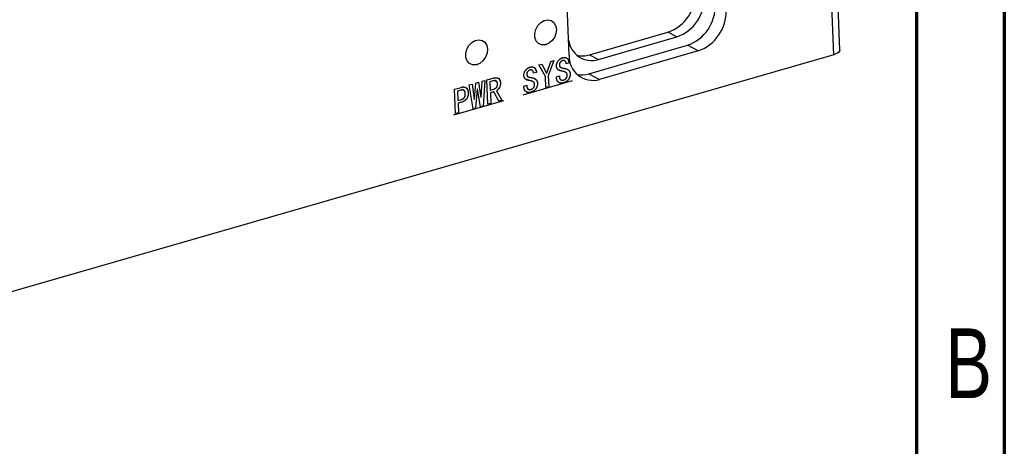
# Model space of a CAD drawing. Header units: millimetres. Extents: x 1635 to 1825, y 2196 to 2483.
# Tile 7 of 14: x 1769 to 1825, y 2260 to 2284. Entities that reach past the tile are written whole.
import ezdxf

# ---------------------------------------------------------------- set-up
doc = ezdxf.new("R2010")
doc.units = ezdxf.units.MM
doc.linetypes.add('CENTERX2', pattern=[20.32, 12.7, -2.54, 2.54, -2.54])
doc.styles.add('SLDTEXTSTYLE1', font='TXT', dxfattribs={"width": 0.75})

msp = doc.modelspace()

# ---------------------------------------------------------------- linework, layer by layer
at = {"color": 7, "linetype": 'Continuous', "lineweight": 70}
for p, q in [((1824.978, 2482.802), (1824.978, 2195.802)), ((1819.978, 2477.802), (1819.978, 2200.802))]:
    msp.add_line(p, q, dxfattribs=at)
at = {"color": 7, "linetype": 'Continuous', "lineweight": 25}
for p, q in [((1815.266, 2281.848), (1814.353, 2304.738)), ((1815.617, 2282.112), (1814.704, 2305.002)), ((1800.209, 2281.817), (1799.987, 2287.377)), ((1801.367, 2281.837), (1805.832, 2283.125)), ((1801.872, 2281.576), (1806.337, 2282.863)), ((1806.337, 2282.863), (1805.832, 2283.125)), ((1801.319, 2280.76), (1806.942, 2282.382)), ((1807.559, 2282.062), (1806.942, 2282.382)), ((1815.266, 2281.848), (1742.833, 2260.957)), ((1801.367, 2281.837), (1801.872, 2281.576)), ((1807.559, 2282.062), (1801.937, 2280.44)), ((1798.481, 2281.266), (1798.648, 2281.314)), ((1798.853, 2280.6), (1798.481, 2281.266)), ((1798.648, 2281.314), (1798.926, 2280.794)), ((1798.648, 2281.314), (1798.925, 2280.794)), ((1798.933, 2280.796), (1799.163, 2281.463)), ((1799.329, 2281.511), (1799.019, 2280.649)), ((1799.33, 2281.511), (1799.02, 2280.648)), ((1799.163, 2281.463), (1799.33, 2281.511)), ((1799.655, 2281.26), (1799.655, 2281.259)), ((1799.836, 2281.509), (1799.836, 2281.509)), ((1800.201, 2281.376), (1800.034, 2281.327)), ((1800.201, 2281.376), (1800.034, 2281.328)), ((1800.201, 2281.376), (1800.201, 2281.376)), ((1797.798, 2280.724), (1797.799, 2280.724)), ((1797.979, 2280.974), (1797.979, 2280.973)), ((1798.344, 2280.84), (1798.177, 2280.792)), ((1798.344, 2280.84), (1798.177, 2280.792)), ((1798.344, 2280.84), (1798.344, 2280.84)), ((1798.878, 2279.974), (1798.853, 2280.6)), ((1798.925, 2280.794), (1798.926, 2280.794)), ((1798.926, 2280.794), (1798.933, 2280.796)), ((1799.019, 2280.649), (1799.044, 2280.023)), ((1799.019, 2280.649), (1799.02, 2280.648)), ((1799.02, 2280.648), (1799.044, 2280.022)), ((1799.484, 2280.593), (1799.651, 2280.641)), ((1799.83, 2280.907), (1799.603, 2280.984)), ((1799.65, 2280.641), (1799.652, 2280.593)), ((1799.651, 2280.641), (1799.653, 2280.592)), ((1799.83, 2280.907), (1799.831, 2280.907)), ((1800.261, 2280.768), (1800.262, 2280.768)), ((1801.319, 2280.76), (1801.937, 2280.44)), ((1794.523, 2280.124), (1794.682, 2280.17)), ((1794.739, 2278.764), (1794.523, 2280.124)), ((1794.682, 2280.17), (1794.798, 2279.307)), ((1794.682, 2280.17), (1794.797, 2279.308)), ((1794.812, 2279.311), (1794.886, 2280.229)), ((1794.886, 2280.229), (1795.045, 2280.275)), ((1795.045, 2280.275), (1795.189, 2279.42)), ((1795.045, 2280.275), (1795.189, 2279.42)), ((1795.204, 2279.424), (1795.248, 2280.333)), ((1795.248, 2280.333), (1795.408, 2280.379)), ((1795.408, 2280.379), (1795.304, 2278.927)), ((1795.407, 2280.379), (1795.304, 2278.927)), ((1795.524, 2280.413), (1795.886, 2280.518)), ((1795.579, 2279.023), (1795.524, 2280.413)), ((1795.856, 2280.353), (1795.696, 2280.307)), ((1795.696, 2280.307), (1795.715, 2279.827)), ((1795.696, 2280.307), (1795.697, 2280.307)), ((1795.856, 2280.353), (1795.697, 2280.307)), ((1795.697, 2280.307), (1795.716, 2279.827)), ((1795.856, 2280.353), (1795.856, 2280.353)), ((1796.293, 2280.232), (1796.294, 2280.232)), ((1797.627, 2280.058), (1797.794, 2280.106)), ((1797.629, 2280.001), (1797.627, 2280.058)), ((1797.974, 2280.372), (1797.746, 2280.448)), ((1797.793, 2280.106), (1797.795, 2280.057)), ((1797.794, 2280.106), (1797.796, 2280.057)), ((1797.795, 2280.057), (1797.796, 2280.057)), ((1797.974, 2280.372), (1797.974, 2280.371)), ((1798.405, 2280.233), (1798.405, 2280.233)), ((1799.486, 2280.536), (1799.484, 2280.593)), ((1799.652, 2280.593), (1799.653, 2280.592)), ((1799.886, 2280.249), (1799.887, 2280.249)), ((1793.681, 2279.882), (1794.059, 2279.99)), ((1793.737, 2278.492), (1793.681, 2279.882)), ((1794.021, 2279.824), (1793.854, 2279.776)), ((1794.021, 2279.823), (1793.854, 2279.775)), ((1793.854, 2279.776), (1793.875, 2279.239)), ((1793.854, 2279.776), (1793.854, 2279.775)), ((1793.854, 2279.775), (1793.876, 2279.239)), ((1794.021, 2279.824), (1794.021, 2279.823)), ((1794.459, 2279.679), (1794.46, 2279.679)), ((1794.972, 2279.884), (1794.883, 2278.806)), ((1794.973, 2279.884), (1794.884, 2278.806)), ((1794.987, 2279.888), (1794.972, 2279.884)), ((1794.972, 2279.884), (1794.973, 2279.884)), ((1794.987, 2279.888), (1794.973, 2279.884)), ((1795.159, 2278.885), (1794.987, 2279.888)), ((1794.987, 2279.888), (1794.987, 2279.888)), ((1795.715, 2279.827), (1795.716, 2279.827)), ((1795.716, 2279.827), (1795.919, 2279.886)), ((1795.911, 2279.727), (1795.722, 2279.673)), ((1795.91, 2279.727), (1795.722, 2279.673)), ((1795.722, 2279.673), (1795.746, 2279.071)), ((1795.722, 2279.673), (1795.746, 2279.071)), ((1795.722, 2279.673), (1795.722, 2279.673)), ((1795.91, 2279.727), (1795.911, 2279.727)), ((1796.196, 2279.201), (1795.911, 2279.727)), ((1796.069, 2279.798), (1796.369, 2279.251)), ((1796.069, 2279.798), (1796.069, 2279.797)), ((1796.069, 2279.797), (1796.37, 2279.251)), ((1798.029, 2279.713), (1798.03, 2279.713)), ((1799.044, 2280.023), (1798.878, 2279.975)), ((1799.044, 2280.022), (1798.878, 2279.974)), ((1799.044, 2280.023), (1799.044, 2280.022)), ((1793.875, 2279.239), (1793.876, 2279.239)), ((1793.876, 2279.239), (1794.043, 2279.287)), ((1794.092, 2279.145), (1793.881, 2279.085)), ((1793.881, 2279.085), (1793.903, 2278.54)), ((1793.881, 2279.085), (1793.882, 2279.084)), ((1794.092, 2279.145), (1793.882, 2279.084)), ((1793.882, 2279.084), (1793.904, 2278.54)), ((1794.092, 2279.145), (1794.092, 2279.145)), ((1794.797, 2279.308), (1794.798, 2279.307)), ((1794.798, 2279.307), (1794.812, 2279.311)), ((1795.304, 2278.927), (1795.159, 2278.885)), ((1795.304, 2278.927), (1795.159, 2278.886)), ((1795.189, 2279.42), (1795.204, 2279.424)), ((1795.189, 2279.42), (1795.189, 2279.42)), ((1795.304, 2278.927), (1795.304, 2278.927)), ((1795.746, 2279.071), (1795.579, 2279.023)), ((1795.746, 2279.071), (1795.579, 2279.023)), ((1795.746, 2279.071), (1795.746, 2279.071)), ((1796.37, 2279.251), (1796.196, 2279.201)), ((1796.369, 2279.251), (1796.196, 2279.201)), ((1796.369, 2279.251), (1796.37, 2279.251)), ((1793.904, 2278.54), (1793.737, 2278.492)), ((1793.903, 2278.54), (1793.737, 2278.492)), ((1793.903, 2278.54), (1793.904, 2278.54)), ((1794.883, 2278.806), (1794.738, 2278.764)), ((1794.884, 2278.806), (1794.739, 2278.764)), ((1794.883, 2278.806), (1794.884, 2278.806))]:
    msp.add_line(p, q, dxfattribs=at)
at = {"color": 7, "linetype": 'CENTERX2'}
for p, q in [((1797.581, 2279.559), (1800.392, 2280.37)), ((1793.644, 2278.424), (1796.48, 2279.242))]:
    msp.add_line(p, q, dxfattribs=at)
at = {"color": 7, "linetype": 'Continuous', "lineweight": 25, "flags": 128}
for points in [[(1799.481, 2283.294), (1799.457, 2283.059), (1799.367, 2282.83), (1799.223, 2282.631), (1799.04, 2282.486), (1798.837, 2282.408), (1798.637, 2282.407), (1798.461, 2282.483), (1798.329, 2282.627), (1798.254, 2282.825), (1798.245, 2283.053), (1798.302, 2283.289), (1798.421, 2283.506), (1798.586, 2283.68), (1798.782, 2283.793), (1798.986, 2283.833), (1799.177, 2283.795), (1799.333, 2283.683), (1799.439, 2283.51), (1799.481, 2283.294)], [(1795.557, 2282.162), (1795.532, 2281.927), (1795.443, 2281.698), (1795.299, 2281.5), (1795.116, 2281.354), (1794.913, 2281.276), (1794.713, 2281.275), (1794.537, 2281.351), (1794.404, 2281.495), (1794.33, 2281.693), (1794.32, 2281.922), (1794.378, 2282.157), (1794.496, 2282.374), (1794.662, 2282.548), (1794.858, 2282.661), (1795.062, 2282.701), (1795.253, 2282.663), (1795.409, 2282.552), (1795.514, 2282.378), (1795.557, 2282.162)], [(1815.617, 2282.112), (1815.617, 2282.11), (1815.602, 2282.051), (1815.558, 2281.993), (1815.485, 2281.938), (1815.387, 2281.889), (1815.266, 2281.848)]]:
    msp.add_lwpolyline(points, dxfattribs=at)
at = {"color": 7, "linetype": 'Continuous', "flags": 128}
for points in [[(1799.33, 2281.511), (1799.02, 2280.648), (1799.02, 2280.648), (1799.044, 2280.022), (1799.044, 2280.022), (1798.878, 2279.974), (1798.878, 2279.974), (1798.853, 2280.6), (1798.853, 2280.6), (1798.481, 2281.266), (1798.481, 2281.266), (1798.648, 2281.314), (1798.648, 2281.314), (1798.926, 2280.794), (1798.926, 2280.794), (1798.933, 2280.796), (1798.933, 2280.796), (1799.163, 2281.463), (1799.163, 2281.463), (1799.33, 2281.511)], [(1800.262, 2280.768), (1800.262, 2280.722), (1800.259, 2280.678), (1800.252, 2280.634), (1800.242, 2280.593), (1800.229, 2280.553), (1800.212, 2280.514), (1800.192, 2280.477), (1800.169, 2280.441), (1800.142, 2280.407), (1800.113, 2280.377), (1800.082, 2280.348), (1800.048, 2280.323), (1800.011, 2280.3), (1799.972, 2280.28), (1799.93, 2280.263), (1799.887, 2280.249), (1799.887, 2280.249), (1799.842, 2280.238), (1799.801, 2280.231), (1799.761, 2280.229), (1799.724, 2280.231), (1799.689, 2280.237), (1799.657, 2280.247), (1799.627, 2280.262), (1799.599, 2280.281), (1799.574, 2280.303), (1799.552, 2280.329), (1799.534, 2280.356), (1799.518, 2280.387), (1799.505, 2280.42), (1799.496, 2280.456), (1799.489, 2280.495), (1799.486, 2280.536), (1799.486, 2280.536), (1799.484, 2280.593), (1799.484, 2280.593), (1799.651, 2280.641), (1799.651, 2280.641), (1799.653, 2280.592), (1799.653, 2280.592), (1799.655, 2280.563), (1799.659, 2280.536), (1799.665, 2280.512), (1799.673, 2280.489), (1799.683, 2280.47), (1799.696, 2280.452), (1799.709, 2280.437), (1799.725, 2280.424), (1799.761, 2280.406), (1799.798, 2280.396), (1799.838, 2280.395), (1799.88, 2280.403), (1799.88, 2280.403), (1799.908, 2280.412), (1799.934, 2280.423), (1799.958, 2280.435), (1799.98, 2280.449), (1800, 2280.465), (1800.018, 2280.482), (1800.034, 2280.501), (1800.048, 2280.521), (1800.07, 2280.565), (1800.086, 2280.61), (1800.094, 2280.656), (1800.096, 2280.704), (1800.096, 2280.704), (1800.094, 2280.724), (1800.09, 2280.742), (1800.084, 2280.76), (1800.076, 2280.777), (1800.066, 2280.793), (1800.054, 2280.808), (1800.041, 2280.822), (1800.025, 2280.835), (1799.987, 2280.858), (1799.942, 2280.878), (1799.89, 2280.894), (1799.831, 2280.907), (1799.831, 2280.907), (1799.788, 2280.914), (1799.749, 2280.921), (1799.712, 2280.93), (1799.678, 2280.941), (1799.648, 2280.953), (1799.62, 2280.966), (1799.596, 2280.981), (1799.574, 2280.997), (1799.555, 2281.015), (1799.539, 2281.034), (1799.525, 2281.056), (1799.513, 2281.078), (1799.504, 2281.103), (1799.497, 2281.129), (1799.492, 2281.157), (1799.49, 2281.187), (1799.49, 2281.187), (1799.49, 2281.229), (1799.493, 2281.27), (1799.5, 2281.31), (1799.51, 2281.349), (1799.523, 2281.386), (1799.54, 2281.423), (1799.56, 2281.459), (1799.584, 2281.493), (1799.61, 2281.526), (1799.637, 2281.556), (1799.666, 2281.582), (1799.696, 2281.606), (1799.727, 2281.627), (1799.76, 2281.644), (1799.794, 2281.66), (1799.83, 2281.671), (1799.83, 2281.671), (1799.875, 2281.682), (1799.918, 2281.689), (1799.957, 2281.69), (1799.993, 2281.687), (1800.026, 2281.678), (1800.056, 2281.665), (1800.083, 2281.647), (1800.107, 2281.624), (1800.128, 2281.597), (1800.146, 2281.57), (1800.162, 2281.541), (1800.174, 2281.511), (1800.185, 2281.479), (1800.193, 2281.446), (1800.198, 2281.411), (1800.201, 2281.376), (1800.201, 2281.376), (1800.034, 2281.327), (1800.034, 2281.327), (1800.033, 2281.371), (1800.024, 2281.411), (1800.008, 2281.446), (1799.984, 2281.477), (1799.97, 2281.491), (1799.955, 2281.501), (1799.938, 2281.509), (1799.921, 2281.514), (1799.901, 2281.517), (1799.881, 2281.517), (1799.859, 2281.514), (1799.836, 2281.509), (1799.836, 2281.509), (1799.795, 2281.494), (1799.759, 2281.473), (1799.727, 2281.447), (1799.701, 2281.416), (1799.679, 2281.381), (1799.665, 2281.343), (1799.657, 2281.303), (1799.655, 2281.259), (1799.655, 2281.259), (1799.659, 2281.225), (1799.668, 2281.194), (1799.682, 2281.167), (1799.7, 2281.145), (1799.713, 2281.135), (1799.729, 2281.125), (1799.75, 2281.116), (1799.774, 2281.107), (1799.803, 2281.1), (1799.835, 2281.092), (1799.872, 2281.085), (1799.912, 2281.078), (1799.912, 2281.078), (1799.952, 2281.071), (1799.989, 2281.062), (1800.024, 2281.051), (1800.057, 2281.039), (1800.087, 2281.025), (1800.116, 2281.01), (1800.142, 2280.993), (1800.166, 2280.975), (1800.187, 2280.955), (1800.206, 2280.933), (1800.222, 2280.91), (1800.235, 2280.885), (1800.246, 2280.858), (1800.254, 2280.83), (1800.259, 2280.8), (1800.262, 2280.768)], [(1798.405, 2280.233), (1798.405, 2280.187), (1798.402, 2280.142), (1798.396, 2280.099), (1798.386, 2280.057), (1798.372, 2280.017), (1798.355, 2279.979), (1798.335, 2279.941), (1798.312, 2279.905), (1798.285, 2279.872), (1798.256, 2279.841), (1798.225, 2279.813), (1798.191, 2279.787), (1798.154, 2279.765), (1798.115, 2279.745), (1798.074, 2279.728), (1798.03, 2279.713), (1798.03, 2279.713), (1797.986, 2279.702), (1797.944, 2279.696), (1797.904, 2279.693), (1797.867, 2279.695), (1797.832, 2279.701), (1797.8, 2279.712), (1797.77, 2279.726), (1797.742, 2279.745), (1797.717, 2279.768), (1797.696, 2279.793), (1797.677, 2279.821), (1797.661, 2279.851), (1797.648, 2279.885), (1797.639, 2279.921), (1797.633, 2279.959), (1797.629, 2280.001), (1797.629, 2280.001), (1797.627, 2280.058), (1797.627, 2280.058), (1797.794, 2280.106), (1797.794, 2280.106), (1797.796, 2280.057), (1797.796, 2280.057), (1797.798, 2280.028), (1797.802, 2280.001), (1797.808, 2279.976), (1797.817, 2279.954), (1797.827, 2279.934), (1797.839, 2279.917), (1797.853, 2279.901), (1797.869, 2279.889), (1797.904, 2279.87), (1797.941, 2279.86), (1797.981, 2279.86), (1798.024, 2279.868), (1798.024, 2279.868), (1798.051, 2279.877), (1798.078, 2279.888), (1798.102, 2279.9), (1798.124, 2279.914), (1798.143, 2279.929), (1798.161, 2279.947), (1798.177, 2279.965), (1798.191, 2279.986), (1798.214, 2280.029), (1798.229, 2280.074), (1798.237, 2280.12), (1798.239, 2280.168), (1798.239, 2280.168), (1798.237, 2280.188), (1798.233, 2280.207), (1798.227, 2280.225), (1798.219, 2280.242), (1798.21, 2280.258), (1798.198, 2280.273), (1798.184, 2280.287), (1798.168, 2280.3), (1798.13, 2280.323), (1798.085, 2280.343), (1798.033, 2280.359), (1797.974, 2280.371), (1797.974, 2280.371), (1797.931, 2280.378), (1797.892, 2280.386), (1797.855, 2280.395), (1797.821, 2280.406), (1797.791, 2280.418), (1797.763, 2280.431), (1797.739, 2280.446), (1797.717, 2280.462), (1797.699, 2280.48), (1797.682, 2280.499), (1797.668, 2280.52), (1797.656, 2280.543), (1797.647, 2280.567), (1797.64, 2280.594), (1797.635, 2280.621), (1797.633, 2280.651), (1797.633, 2280.651), (1797.633, 2280.693), (1797.636, 2280.734), (1797.643, 2280.774), (1797.653, 2280.813), (1797.666, 2280.851), (1797.683, 2280.888), (1797.703, 2280.923), (1797.727, 2280.958), (1797.753, 2280.99), (1797.78, 2281.02), (1797.809, 2281.047), (1797.839, 2281.07), (1797.87, 2281.091), (1797.903, 2281.109), (1797.937, 2281.124), (1797.973, 2281.136), (1797.973, 2281.136), (1798.018, 2281.147), (1798.061, 2281.153), (1798.1, 2281.155), (1798.136, 2281.151), (1798.169, 2281.143), (1798.2, 2281.129), (1798.226, 2281.111), (1798.25, 2281.088), (1798.271, 2281.062), (1798.289, 2281.034), (1798.305, 2281.006), (1798.318, 2280.975), (1798.328, 2280.943), (1798.336, 2280.91), (1798.341, 2280.876), (1798.344, 2280.84), (1798.344, 2280.84), (1798.177, 2280.792), (1798.177, 2280.792), (1798.176, 2280.836), (1798.167, 2280.875), (1798.151, 2280.911), (1798.127, 2280.942), (1798.113, 2280.955), (1798.098, 2280.966), (1798.081, 2280.974), (1798.064, 2280.979), (1798.044, 2280.982), (1798.024, 2280.981), (1798.002, 2280.979), (1797.979, 2280.973), (1797.979, 2280.973), (1797.938, 2280.958), (1797.902, 2280.937), (1797.87, 2280.912), (1797.844, 2280.88), (1797.823, 2280.845), (1797.808, 2280.808), (1797.8, 2280.767), (1797.799, 2280.724), (1797.799, 2280.724), (1797.802, 2280.689), (1797.811, 2280.659), (1797.825, 2280.632), (1797.843, 2280.609), (1797.856, 2280.599), (1797.872, 2280.589), (1797.893, 2280.58), (1797.917, 2280.572), (1797.946, 2280.564), (1797.978, 2280.556), (1798.015, 2280.549), (1798.055, 2280.543), (1798.055, 2280.543), (1798.095, 2280.535), (1798.132, 2280.526), (1798.167, 2280.515), (1798.2, 2280.503), (1798.231, 2280.49), (1798.259, 2280.474), (1798.285, 2280.457), (1798.309, 2280.439), (1798.33, 2280.419), (1798.349, 2280.398), (1798.365, 2280.374), (1798.378, 2280.349), (1798.389, 2280.323), (1798.397, 2280.294), (1798.403, 2280.264), (1798.405, 2280.233)], [(1795.408, 2280.379), (1795.304, 2278.927), (1795.304, 2278.927), (1795.159, 2278.885), (1795.159, 2278.885), (1794.987, 2279.888), (1794.987, 2279.888), (1794.973, 2279.884), (1794.973, 2279.884), (1794.884, 2278.806), (1794.884, 2278.806), (1794.739, 2278.764), (1794.739, 2278.764), (1794.523, 2280.124), (1794.523, 2280.124), (1794.682, 2280.17), (1794.682, 2280.17), (1794.798, 2279.307), (1794.798, 2279.307), (1794.812, 2279.311), (1794.812, 2279.311), (1794.886, 2280.229), (1794.886, 2280.229), (1795.045, 2280.275), (1795.045, 2280.275), (1795.189, 2279.42), (1795.189, 2279.42), (1795.204, 2279.424), (1795.204, 2279.424), (1795.248, 2280.333), (1795.248, 2280.333), (1795.408, 2280.379)], [(1796.37, 2279.251), (1796.196, 2279.201), (1796.196, 2279.201), (1795.911, 2279.727), (1795.911, 2279.727), (1795.722, 2279.673), (1795.722, 2279.673), (1795.746, 2279.071), (1795.746, 2279.071), (1795.579, 2279.023), (1795.579, 2279.023), (1795.524, 2280.413), (1795.524, 2280.413), (1795.886, 2280.518), (1795.886, 2280.518), (1795.929, 2280.528), (1795.97, 2280.536), (1796.008, 2280.539), (1796.045, 2280.54), (1796.08, 2280.537), (1796.113, 2280.53), (1796.144, 2280.519), (1796.173, 2280.506), (1796.2, 2280.488), (1796.223, 2280.465), (1796.243, 2280.438), (1796.26, 2280.406), (1796.273, 2280.37), (1796.283, 2280.329), (1796.29, 2280.283), (1796.294, 2280.232), (1796.294, 2280.232), (1796.295, 2280.192), (1796.293, 2280.154), (1796.288, 2280.118), (1796.282, 2280.083), (1796.273, 2280.049), (1796.261, 2280.018), (1796.248, 2279.988), (1796.232, 2279.959), (1796.196, 2279.908), (1796.157, 2279.864), (1796.114, 2279.827), (1796.069, 2279.797), (1796.069, 2279.797), (1796.37, 2279.251)], [(1796.127, 2280.184), (1796.125, 2280.211), (1796.121, 2280.237), (1796.115, 2280.26), (1796.108, 2280.281), (1796.098, 2280.3), (1796.087, 2280.317), (1796.073, 2280.332), (1796.058, 2280.345), (1796.041, 2280.356), (1796.022, 2280.363), (1796, 2280.368), (1795.976, 2280.371), (1795.949, 2280.37), (1795.921, 2280.367), (1795.89, 2280.361), (1795.856, 2280.353), (1795.856, 2280.353), (1795.697, 2280.307), (1795.697, 2280.307), (1795.716, 2279.827), (1795.716, 2279.827), (1795.919, 2279.886), (1795.919, 2279.886), (1795.961, 2279.901), (1796, 2279.922), (1796.036, 2279.949), (1796.069, 2279.982), (1796.084, 2280.001), (1796.096, 2280.022), (1796.107, 2280.044), (1796.115, 2280.069), (1796.122, 2280.095), (1796.126, 2280.123), (1796.127, 2280.152), (1796.127, 2280.184)], [(1794.46, 2279.679), (1794.46, 2279.631), (1794.457, 2279.584), (1794.451, 2279.54), (1794.442, 2279.497), (1794.429, 2279.455), (1794.413, 2279.415), (1794.393, 2279.377), (1794.371, 2279.34), (1794.345, 2279.306), (1794.317, 2279.275), (1794.286, 2279.246), (1794.253, 2279.22), (1794.216, 2279.197), (1794.178, 2279.177), (1794.136, 2279.159), (1794.092, 2279.145), (1794.092, 2279.145), (1793.882, 2279.084), (1793.882, 2279.084), (1793.904, 2278.54), (1793.904, 2278.54), (1793.737, 2278.492), (1793.737, 2278.492), (1793.681, 2279.882), (1793.681, 2279.882), (1794.059, 2279.99), (1794.059, 2279.99), (1794.103, 2280.001), (1794.145, 2280.008), (1794.184, 2280.01), (1794.221, 2280.009), (1794.256, 2280.002), (1794.288, 2279.992), (1794.318, 2279.977), (1794.346, 2279.958), (1794.371, 2279.935), (1794.393, 2279.909), (1794.412, 2279.879), (1794.428, 2279.846), (1794.44, 2279.809), (1794.45, 2279.769), (1794.456, 2279.726), (1794.46, 2279.679)], [(1794.293, 2279.63), (1794.291, 2279.667), (1794.286, 2279.7), (1794.28, 2279.73), (1794.272, 2279.756), (1794.261, 2279.778), (1794.249, 2279.797), (1794.235, 2279.812), (1794.219, 2279.823), (1794.201, 2279.831), (1794.182, 2279.837), (1794.16, 2279.841), (1794.136, 2279.842), (1794.11, 2279.841), (1794.083, 2279.837), (1794.053, 2279.832), (1794.021, 2279.823), (1794.021, 2279.823), (1793.854, 2279.775), (1793.854, 2279.775), (1793.876, 2279.239), (1793.876, 2279.239), (1794.043, 2279.287), (1794.043, 2279.287), (1794.074, 2279.297), (1794.104, 2279.308), (1794.131, 2279.321), (1794.156, 2279.334), (1794.18, 2279.349), (1794.2, 2279.365), (1794.219, 2279.382), (1794.236, 2279.4), (1794.251, 2279.42), (1794.263, 2279.443), (1794.274, 2279.468), (1794.282, 2279.496), (1794.288, 2279.526), (1794.292, 2279.558), (1794.294, 2279.593), (1794.293, 2279.63)]]:
    msp.add_lwpolyline(points, dxfattribs=at)
at = {"color": 7, "linetype": 'Continuous', "lineweight": 25}
for centre, radius, start, end in [((1805.035, 2285.366), 2.379, 289.5893, 2.1428), ((1805.54, 2285.105), 2.379, 289.5893, 2.1428), ((1806.145, 2284.623), 2.379, 289.5893, 2.1428), ((1806.762, 2284.304), 2.379, 289.5893, 2.1428), ((1801.485, 2282.837), 1.32, 186.9107, 287.081), ((1801.557, 2281.736), 1.35, 176.5528, 286.3559), ((1800.962, 2283.159), 1.383, 256.6441, 287.0529), ((1800.913, 2282.093), 1.394, 259.4969, 286.9725)]:
    msp.add_arc(centre, radius, start, end, dxfattribs=at)
for points, knots in [([(1799.49, 2281.187), (1799.489, 2281.201), (1799.489, 2281.228), (1799.492, 2281.269), (1799.499, 2281.31), (1799.509, 2281.349), (1799.523, 2281.387), (1799.54, 2281.424), (1799.56, 2281.46), (1799.583, 2281.494), (1799.609, 2281.526), (1799.636, 2281.556), (1799.665, 2281.583), (1799.696, 2281.606), (1799.727, 2281.628), (1799.76, 2281.645), (1799.794, 2281.66), (1799.818, 2281.668), (1799.83, 2281.671)], [0, 0, 0, 0, 0.067419, 0.132442, 0.1953, 0.256599, 0.317062, 0.377855, 0.439293, 0.502452, 0.565572, 0.627711, 0.688868, 0.749431, 0.810553, 0.872016, 0.935039, 1, 1, 1, 1]), ([(1799.831, 2280.907), (1799.817, 2280.909), (1799.789, 2280.913), (1799.749, 2280.921), (1799.712, 2280.93), (1799.679, 2280.941), (1799.648, 2280.952), (1799.62, 2280.966), (1799.596, 2280.981), (1799.574, 2280.997), (1799.555, 2281.015), (1799.539, 2281.034), (1799.525, 2281.055), (1799.513, 2281.078), (1799.503, 2281.103), (1799.496, 2281.129), (1799.491, 2281.157), (1799.49, 2281.177), (1799.49, 2281.187)], [0, 0, 0, 0, 0.090174, 0.175098, 0.255101, 0.329868, 0.399793, 0.464923, 0.526, 0.582996, 0.637067, 0.689712, 0.741216, 0.792165, 0.842791, 0.894126, 0.94624, 1, 1, 1, 1]), ([(1799.836, 2281.509), (1799.822, 2281.504), (1799.796, 2281.496), (1799.759, 2281.475), (1799.727, 2281.449), (1799.7, 2281.417), (1799.678, 2281.382), (1799.664, 2281.343), (1799.656, 2281.301), (1799.655, 2281.274), (1799.655, 2281.259)], [0, 0, 0, 0, 0.143195, 0.272991, 0.395421, 0.514695, 0.631696, 0.747467, 0.868753, 1, 1, 1, 1]), ([(1799.836, 2281.509), (1799.822, 2281.504), (1799.796, 2281.496), (1799.759, 2281.475), (1799.726, 2281.449), (1799.699, 2281.417), (1799.678, 2281.382), (1799.663, 2281.343), (1799.655, 2281.302), (1799.655, 2281.274), (1799.655, 2281.26)], [0, 0, 0, 0, 0.143195, 0.272991, 0.395421, 0.514695, 0.631696, 0.747467, 0.868753, 1, 1, 1, 1]), ([(1799.655, 2281.26), (1799.659, 2281.22), (1799.664, 2281.17), (1799.699, 2281.152), (1799.706, 2281.148)], [0, 0, 0, 0, 0.799338, 1, 1, 1, 1]), ([(1799.655, 2281.259), (1799.656, 2281.248), (1799.658, 2281.225), (1799.667, 2281.194), (1799.681, 2281.166), (1799.697, 2281.147), (1799.713, 2281.134), (1799.73, 2281.124), (1799.751, 2281.115), (1799.775, 2281.107), (1799.804, 2281.099), (1799.836, 2281.091), (1799.873, 2281.085), (1799.899, 2281.081), (1799.912, 2281.078)], [0, 0, 0, 0, 0.087856, 0.172114, 0.255206, 0.339543, 0.38719, 0.443666, 0.510115, 0.586914, 0.674306, 0.772097, 0.880433, 1, 1, 1, 1]), ([(1799.83, 2281.671), (1799.845, 2281.675), (1799.874, 2281.683), (1799.917, 2281.69), (1799.957, 2281.691), (1799.993, 2281.688), (1800.026, 2281.679), (1800.057, 2281.666), (1800.084, 2281.647), (1800.107, 2281.624), (1800.128, 2281.598), (1800.146, 2281.57), (1800.162, 2281.542), (1800.175, 2281.511), (1800.185, 2281.479), (1800.194, 2281.446), (1800.199, 2281.411), (1800.2, 2281.387), (1800.201, 2281.376)], [0, 0, 0, 0, 0.0801413, 0.1555414, 0.2255376, 0.292216, 0.3555728, 0.4174671, 0.4778653, 0.5390207, 0.6000015, 0.6588332, 0.7168929, 0.7737354, 0.8301, 0.886323, 0.9430944, 1, 1, 1, 1]), ([(1799.92, 2281.511), (1799.915, 2281.513), (1799.89, 2281.525), (1799.86, 2281.516), (1799.836, 2281.509)], [0, 0, 0, 0, 0.193371, 1, 1, 1, 1]), ([(1800.034, 2281.327), (1800.034, 2281.342), (1800.034, 2281.371), (1800.025, 2281.412), (1800.008, 2281.448), (1799.989, 2281.473), (1799.971, 2281.491), (1799.955, 2281.502), (1799.938, 2281.51), (1799.92, 2281.515), (1799.901, 2281.518), (1799.881, 2281.517), (1799.859, 2281.515), (1799.844, 2281.511), (1799.836, 2281.509)], [0, 0, 0, 0, 0.121684, 0.240513, 0.359422, 0.484421, 0.548051, 0.609867, 0.67133, 0.732147, 0.795893, 0.860821, 0.928589, 1, 1, 1, 1]), ([(1800.07, 2281.64), (1800.085, 2281.633), (1800.136, 2281.609), (1800.181, 2281.509), (1800.194, 2281.42), (1800.201, 2281.376)], [0, 0, 0, 0, 0.177309, 0.588809, 1, 1, 1, 1]), ([(1797.633, 2280.651), (1797.633, 2280.665), (1797.632, 2280.693), (1797.635, 2280.734), (1797.642, 2280.774), (1797.652, 2280.813), (1797.666, 2280.851), (1797.683, 2280.888), (1797.703, 2280.924), (1797.726, 2280.958), (1797.752, 2280.99), (1797.78, 2281.021), (1797.809, 2281.047), (1797.839, 2281.071), (1797.87, 2281.092), (1797.903, 2281.109), (1797.938, 2281.125), (1797.961, 2281.132), (1797.973, 2281.136)], [0, 0, 0, 0, 0.067419, 0.132442, 0.1953, 0.256599, 0.317062, 0.377855, 0.439293, 0.502452, 0.565572, 0.627711, 0.688868, 0.749431, 0.810553, 0.872016, 0.935039, 1, 1, 1, 1]), ([(1797.974, 2280.371), (1797.96, 2280.373), (1797.932, 2280.378), (1797.892, 2280.385), (1797.856, 2280.394), (1797.822, 2280.405), (1797.791, 2280.417), (1797.764, 2280.43), (1797.739, 2280.445), (1797.717, 2280.461), (1797.699, 2280.479), (1797.682, 2280.498), (1797.668, 2280.52), (1797.656, 2280.543), (1797.647, 2280.567), (1797.64, 2280.594), (1797.634, 2280.621), (1797.633, 2280.641), (1797.633, 2280.651)], [0, 0, 0, 0, 0.090174, 0.175098, 0.255101, 0.329868, 0.399793, 0.464923, 0.526, 0.582996, 0.637067, 0.689712, 0.741216, 0.792165, 0.842791, 0.894126, 0.94624, 1, 1, 1, 1]), ([(1797.979, 2280.974), (1797.965, 2280.969), (1797.939, 2280.96), (1797.902, 2280.939), (1797.869, 2280.913), (1797.843, 2280.882), (1797.821, 2280.846), (1797.806, 2280.808), (1797.798, 2280.766), (1797.798, 2280.738), (1797.798, 2280.724)], [0, 0, 0, 0, 0.143195, 0.272991, 0.395421, 0.514695, 0.631696, 0.747467, 0.868753, 1, 1, 1, 1]), ([(1797.798, 2280.724), (1797.804, 2280.687), (1797.816, 2280.616), (1797.872, 2280.592), (1797.899, 2280.581)], [0, 0, 0, 0, 0.5316305, 1, 1, 1, 1]), ([(1797.979, 2280.973), (1797.966, 2280.969), (1797.939, 2280.96), (1797.902, 2280.939), (1797.87, 2280.913), (1797.843, 2280.881), (1797.822, 2280.846), (1797.807, 2280.807), (1797.799, 2280.766), (1797.799, 2280.738), (1797.799, 2280.724)], [0, 0, 0, 0, 0.143195, 0.272991, 0.395421, 0.514695, 0.631696, 0.747467, 0.868753, 1, 1, 1, 1]), ([(1797.799, 2280.724), (1797.8, 2280.712), (1797.801, 2280.689), (1797.81, 2280.658), (1797.824, 2280.631), (1797.84, 2280.611), (1797.857, 2280.598), (1797.873, 2280.589), (1797.894, 2280.58), (1797.918, 2280.571), (1797.947, 2280.564), (1797.979, 2280.556), (1798.016, 2280.549), (1798.042, 2280.545), (1798.055, 2280.543)], [0, 0, 0, 0, 0.087856, 0.172114, 0.255206, 0.339543, 0.38719, 0.443666, 0.510115, 0.586914, 0.674306, 0.772097, 0.880433, 1, 1, 1, 1]), ([(1797.973, 2281.136), (1797.988, 2281.14), (1798.018, 2281.147), (1798.06, 2281.154), (1798.1, 2281.155), (1798.136, 2281.152), (1798.169, 2281.143), (1798.2, 2281.13), (1798.227, 2281.112), (1798.25, 2281.089), (1798.271, 2281.062), (1798.289, 2281.035), (1798.305, 2281.006), (1798.318, 2280.975), (1798.329, 2280.944), (1798.337, 2280.911), (1798.342, 2280.876), (1798.343, 2280.852), (1798.344, 2280.84)], [0, 0, 0, 0, 0.0801413, 0.1555414, 0.2255376, 0.292216, 0.3555728, 0.4174671, 0.4778653, 0.5390207, 0.6000015, 0.6588332, 0.7168929, 0.7737354, 0.8301, 0.886323, 0.9430944, 1, 1, 1, 1]), ([(1798.063, 2280.976), (1798.059, 2280.978), (1798.033, 2280.989), (1798.003, 2280.98), (1797.979, 2280.974)], [0, 0, 0, 0, 0.1933709, 1, 1, 1, 1]), ([(1798.177, 2280.792), (1798.177, 2280.807), (1798.177, 2280.836), (1798.168, 2280.876), (1798.151, 2280.912), (1798.132, 2280.938), (1798.114, 2280.956), (1798.098, 2280.966), (1798.082, 2280.974), (1798.064, 2280.979), (1798.044, 2280.982), (1798.024, 2280.982), (1798.002, 2280.979), (1797.987, 2280.975), (1797.979, 2280.973)], [0, 0, 0, 0, 0.121684, 0.240513, 0.359422, 0.484421, 0.548051, 0.609867, 0.67133, 0.732147, 0.795893, 0.860821, 0.928589, 1, 1, 1, 1]), ([(1798.213, 2281.105), (1798.228, 2281.097), (1798.279, 2281.073), (1798.325, 2280.974), (1798.337, 2280.885), (1798.344, 2280.84)], [0, 0, 0, 0, 0.1773085, 0.5888093, 1, 1, 1, 1]), ([(1800.008, 2280.841), (1799.998, 2280.849), (1799.948, 2280.888), (1799.883, 2280.899), (1799.83, 2280.907)], [0, 0, 0, 0, 0.188369, 1, 1, 1, 1]), ([(1800.096, 2280.704), (1800.095, 2280.71), (1800.094, 2280.724), (1800.09, 2280.743), (1800.085, 2280.761), (1800.077, 2280.778), (1800.066, 2280.794), (1800.054, 2280.809), (1800.04, 2280.823), (1800.018, 2280.84), (1799.986, 2280.86), (1799.941, 2280.88), (1799.889, 2280.896), (1799.851, 2280.903), (1799.831, 2280.907)], [0, 0, 0, 0, 0.0481876, 0.0955172, 0.1441361, 0.1933451, 0.2434827, 0.2966539, 0.3517157, 0.4100988, 0.5360333, 0.675816, 0.8300059, 1, 1, 1, 1]), ([(1799.88, 2280.403), (1799.89, 2280.406), (1799.908, 2280.412), (1799.934, 2280.422), (1799.958, 2280.435), (1799.98, 2280.449), (1800, 2280.464), (1800.018, 2280.482), (1800.034, 2280.5), (1800.053, 2280.528), (1800.071, 2280.564), (1800.087, 2280.61), (1800.096, 2280.657), (1800.096, 2280.688), (1800.096, 2280.704)], [0, 0, 0, 0, 0.080185, 0.15608, 0.226793, 0.293577, 0.3564, 0.417847, 0.476709, 0.535545, 0.651271, 0.764654, 0.879395, 1, 1, 1, 1]), ([(1800.261, 2280.768), (1800.262, 2280.753), (1800.262, 2280.723), (1800.259, 2280.679), (1800.253, 2280.635), (1800.242, 2280.593), (1800.229, 2280.553), (1800.212, 2280.514), (1800.192, 2280.476), (1800.168, 2280.441), (1800.142, 2280.407), (1800.113, 2280.376), (1800.081, 2280.348), (1800.047, 2280.322), (1800.01, 2280.3), (1799.971, 2280.28), (1799.929, 2280.263), (1799.901, 2280.254), (1799.886, 2280.249)], [0, 0, 0, 0, 0.067259, 0.1314066, 0.1934891, 0.2531653, 0.3115123, 0.3692175, 0.4276154, 0.4864744, 0.5455686, 0.6049437, 0.6652654, 0.7270039, 0.7909521, 0.8571169, 0.9269592, 1, 1, 1, 1]), ([(1800.262, 2280.768), (1800.262, 2280.753), (1800.263, 2280.723), (1800.26, 2280.678), (1800.253, 2280.635), (1800.243, 2280.593), (1800.23, 2280.553), (1800.213, 2280.514), (1800.193, 2280.476), (1800.169, 2280.44), (1800.142, 2280.407), (1800.113, 2280.376), (1800.082, 2280.347), (1800.047, 2280.322), (1800.011, 2280.299), (1799.972, 2280.28), (1799.93, 2280.262), (1799.901, 2280.253), (1799.887, 2280.249)], [0, 0, 0, 0, 0.067259, 0.1314066, 0.1934891, 0.2531653, 0.3115123, 0.3692175, 0.4276154, 0.4864744, 0.5455686, 0.6049437, 0.6652654, 0.7270039, 0.7909521, 0.8571169, 0.9269592, 1, 1, 1, 1]), ([(1799.912, 2281.078), (1799.925, 2281.076), (1799.951, 2281.071), (1799.989, 2281.062), (1800.024, 2281.051), (1800.057, 2281.039), (1800.087, 2281.026), (1800.116, 2281.01), (1800.142, 2280.994), (1800.166, 2280.975), (1800.187, 2280.955), (1800.206, 2280.934), (1800.222, 2280.91), (1800.236, 2280.885), (1800.243, 2280.866), (1800.247, 2280.855), (1800.248, 2280.853)], [0, 0, 0, 0, 0.0803903, 0.1576809, 0.2322428, 0.3032964, 0.3712751, 0.436806, 0.5000979, 0.5610149, 0.6198638, 0.6762673, 0.7312282, 0.7853503, 0.8382267, 0.8480564, 0.8480564, 0.8480564, 0.8480564]), ([(1800.119, 2281.005), (1800.123, 2281.003), (1800.156, 2280.992), (1800.205, 2280.943), (1800.233, 2280.883), (1800.247, 2280.853)], [0, 0, 0, 0, 0.065771, 0.533429, 1, 1, 1, 1]), ([(1796.06, 2280.331), (1796.049, 2280.343), (1795.998, 2280.395), (1795.918, 2280.371), (1795.856, 2280.353)], [0, 0, 0, 0, 0.2347786, 1, 1, 1, 1]), ([(1796.127, 2280.184), (1796.127, 2280.193), (1796.125, 2280.211), (1796.122, 2280.237), (1796.116, 2280.26), (1796.108, 2280.282), (1796.098, 2280.3), (1796.087, 2280.318), (1796.074, 2280.332), (1796.058, 2280.346), (1796.041, 2280.356), (1796.021, 2280.364), (1795.999, 2280.369), (1795.975, 2280.371), (1795.949, 2280.371), (1795.92, 2280.368), (1795.889, 2280.362), (1795.867, 2280.356), (1795.856, 2280.353)], [0, 0, 0, 0, 0.063651, 0.124183, 0.182211, 0.23817, 0.292288, 0.345873, 0.399101, 0.453373, 0.508864, 0.566013, 0.626938, 0.691202, 0.760271, 0.834476, 0.914265, 1, 1, 1, 1]), ([(1795.886, 2280.518), (1795.901, 2280.521), (1795.928, 2280.529), (1795.969, 2280.536), (1796.008, 2280.54), (1796.045, 2280.54), (1796.08, 2280.537), (1796.113, 2280.53), (1796.144, 2280.52), (1796.173, 2280.506), (1796.2, 2280.488), (1796.224, 2280.466), (1796.244, 2280.438), (1796.261, 2280.406), (1796.274, 2280.369), (1796.284, 2280.328), (1796.291, 2280.282), (1796.293, 2280.249), (1796.294, 2280.232)], [0, 0, 0, 0, 0.070303, 0.137746, 0.202308, 0.264222, 0.324274, 0.382797, 0.440334, 0.497208, 0.553605, 0.609417, 0.667029, 0.726112, 0.788414, 0.854018, 0.924793, 1, 1, 1, 1]), ([(1795.919, 2279.886), (1795.933, 2279.89), (1795.961, 2279.899), (1796, 2279.921), (1796.037, 2279.948), (1796.064, 2279.976), (1796.084, 2280.001), (1796.097, 2280.022), (1796.108, 2280.044), (1796.116, 2280.069), (1796.122, 2280.095), (1796.126, 2280.123), (1796.128, 2280.153), (1796.127, 2280.174), (1796.127, 2280.184)], [0, 0, 0, 0, 0.122654, 0.240066, 0.354103, 0.469848, 0.527922, 0.585913, 0.64557, 0.707624, 0.773425, 0.843586, 0.91889, 1, 1, 1, 1]), ([(1796.294, 2280.232), (1796.294, 2280.219), (1796.295, 2280.193), (1796.293, 2280.155), (1796.289, 2280.118), (1796.282, 2280.083), (1796.273, 2280.05), (1796.262, 2280.018), (1796.248, 2279.988), (1796.227, 2279.95), (1796.197, 2279.908), (1796.158, 2279.863), (1796.115, 2279.825), (1796.084, 2279.807), (1796.069, 2279.797)], [0, 0, 0, 0, 0.080021, 0.156146, 0.228122, 0.296399, 0.362286, 0.425908, 0.488236, 0.549454, 0.6682, 0.781053, 0.891094, 1, 1, 1, 1]), ([(1796.293, 2280.232), (1796.294, 2280.219), (1796.295, 2280.194), (1796.292, 2280.155), (1796.288, 2280.118), (1796.282, 2280.083), (1796.273, 2280.05), (1796.261, 2280.018), (1796.248, 2279.988), (1796.226, 2279.951), (1796.196, 2279.908), (1796.157, 2279.863), (1796.114, 2279.826), (1796.084, 2279.807), (1796.069, 2279.798)], [0, 0, 0, 0, 0.080021, 0.156146, 0.228122, 0.296399, 0.362286, 0.425908, 0.488236, 0.549454, 0.6682, 0.781053, 0.891094, 1, 1, 1, 1]), ([(1796.189, 2280.49), (1796.193, 2280.489), (1796.237, 2280.474), (1796.278, 2280.375), (1796.288, 2280.28), (1796.293, 2280.232)], [0, 0, 0, 0, 0.053032, 0.525024, 1, 1, 1, 1]), ([(1797.795, 2280.057), (1797.799, 2280.021), (1797.807, 2279.949), (1797.859, 2279.885), (1797.902, 2279.874), (1797.914, 2279.871)], [0, 0, 0, 0, 0.41431, 0.826301, 1, 1, 1, 1]), ([(1797.796, 2280.057), (1797.796, 2280.047), (1797.798, 2280.028), (1797.802, 2280.001), (1797.808, 2279.976), (1797.816, 2279.954), (1797.826, 2279.934), (1797.838, 2279.916), (1797.852, 2279.901), (1797.874, 2279.884), (1797.903, 2279.869), (1797.941, 2279.859), (1797.982, 2279.858), (1798.009, 2279.864), (1798.024, 2279.868)], [0, 0, 0, 0, 0.074995, 0.1466, 0.213942, 0.279226, 0.341495, 0.403258, 0.464284, 0.52592, 0.646732, 0.762994, 0.879479, 1, 1, 1, 1]), ([(1798.151, 2280.306), (1798.141, 2280.313), (1798.091, 2280.353), (1798.026, 2280.363), (1797.974, 2280.372)], [0, 0, 0, 0, 0.188369, 1, 1, 1, 1]), ([(1798.239, 2280.168), (1798.238, 2280.175), (1798.238, 2280.188), (1798.234, 2280.207), (1798.228, 2280.225), (1798.22, 2280.242), (1798.21, 2280.258), (1798.198, 2280.273), (1798.184, 2280.287), (1798.162, 2280.305), (1798.129, 2280.325), (1798.084, 2280.344), (1798.032, 2280.36), (1797.994, 2280.368), (1797.974, 2280.371)], [0, 0, 0, 0, 0.0481876, 0.0955172, 0.1441361, 0.1933451, 0.2434827, 0.2966539, 0.3517157, 0.4100988, 0.5360333, 0.675816, 0.8300059, 1, 1, 1, 1]), ([(1798.024, 2279.868), (1798.033, 2279.871), (1798.051, 2279.876), (1798.077, 2279.887), (1798.101, 2279.899), (1798.123, 2279.913), (1798.143, 2279.929), (1798.161, 2279.946), (1798.178, 2279.965), (1798.196, 2279.992), (1798.215, 2280.028), (1798.23, 2280.074), (1798.239, 2280.121), (1798.239, 2280.152), (1798.239, 2280.168)], [0, 0, 0, 0, 0.080185, 0.15608, 0.226793, 0.293577, 0.3564, 0.417847, 0.476709, 0.535545, 0.651271, 0.764654, 0.879395, 1, 1, 1, 1]), ([(1798.405, 2280.233), (1798.405, 2280.218), (1798.405, 2280.188), (1798.402, 2280.143), (1798.396, 2280.1), (1798.386, 2280.058), (1798.372, 2280.017), (1798.355, 2279.979), (1798.335, 2279.941), (1798.312, 2279.905), (1798.285, 2279.872), (1798.256, 2279.841), (1798.224, 2279.812), (1798.19, 2279.787), (1798.153, 2279.764), (1798.114, 2279.744), (1798.073, 2279.727), (1798.044, 2279.718), (1798.029, 2279.713)], [0, 0, 0, 0, 0.067259, 0.1314066, 0.1934891, 0.2531653, 0.3115123, 0.3692175, 0.4276154, 0.4864744, 0.5455686, 0.6049437, 0.6652654, 0.7270039, 0.7909521, 0.8571169, 0.9269592, 1, 1, 1, 1]), ([(1798.405, 2280.233), (1798.405, 2280.217), (1798.406, 2280.188), (1798.403, 2280.143), (1798.396, 2280.099), (1798.386, 2280.058), (1798.373, 2280.017), (1798.356, 2279.978), (1798.336, 2279.941), (1798.312, 2279.905), (1798.286, 2279.871), (1798.257, 2279.84), (1798.225, 2279.812), (1798.191, 2279.787), (1798.154, 2279.764), (1798.115, 2279.744), (1798.073, 2279.727), (1798.044, 2279.718), (1798.03, 2279.713)], [0, 0, 0, 0, 0.067259, 0.1314066, 0.1934891, 0.2531653, 0.3115123, 0.3692175, 0.4276154, 0.4864744, 0.5455686, 0.6049437, 0.6652654, 0.7270039, 0.7909521, 0.8571169, 0.9269592, 1, 1, 1, 1]), ([(1798.055, 2280.543), (1798.068, 2280.54), (1798.094, 2280.536), (1798.132, 2280.527), (1798.167, 2280.516), (1798.2, 2280.504), (1798.23, 2280.49), (1798.259, 2280.475), (1798.285, 2280.458), (1798.309, 2280.44), (1798.33, 2280.42), (1798.349, 2280.398), (1798.365, 2280.375), (1798.379, 2280.35), (1798.389, 2280.323), (1798.398, 2280.295), (1798.403, 2280.264), (1798.404, 2280.243), (1798.405, 2280.233)], [0, 0, 0, 0, 0.08039, 0.157681, 0.232243, 0.303296, 0.371275, 0.436806, 0.500098, 0.561015, 0.619864, 0.676267, 0.731228, 0.78535, 0.838227, 0.891704, 0.945075, 1, 1, 1, 1]), ([(1798.258, 2280.46), (1798.275, 2280.454), (1798.327, 2280.438), (1798.385, 2280.356), (1798.398, 2280.274), (1798.405, 2280.233)], [0, 0, 0, 0, 0.200985, 0.60082, 1, 1, 1, 1]), ([(1799.887, 2280.249), (1799.872, 2280.245), (1799.843, 2280.237), (1799.801, 2280.231), (1799.761, 2280.228), (1799.724, 2280.23), (1799.689, 2280.236), (1799.657, 2280.247), (1799.626, 2280.261), (1799.599, 2280.28), (1799.574, 2280.302), (1799.552, 2280.328), (1799.533, 2280.356), (1799.517, 2280.387), (1799.504, 2280.42), (1799.495, 2280.456), (1799.489, 2280.495), (1799.487, 2280.522), (1799.486, 2280.536)], [0, 0, 0, 0, 0.074784, 0.145891, 0.213275, 0.278573, 0.341283, 0.402274, 0.462827, 0.52349, 0.583479, 0.642177, 0.700009, 0.757711, 0.816077, 0.87544, 0.9366, 1, 1, 1, 1]), ([(1799.652, 2280.593), (1799.656, 2280.557), (1799.664, 2280.485), (1799.716, 2280.421), (1799.758, 2280.41), (1799.771, 2280.406)], [0, 0, 0, 0, 0.41431, 0.826301, 1, 1, 1, 1]), ([(1799.653, 2280.592), (1799.653, 2280.583), (1799.655, 2280.564), (1799.659, 2280.536), (1799.665, 2280.512), (1799.673, 2280.489), (1799.683, 2280.469), (1799.695, 2280.452), (1799.709, 2280.437), (1799.73, 2280.42), (1799.76, 2280.405), (1799.798, 2280.394), (1799.838, 2280.394), (1799.866, 2280.4), (1799.88, 2280.403)], [0, 0, 0, 0, 0.074995, 0.1466, 0.213942, 0.279226, 0.341495, 0.403258, 0.464284, 0.52592, 0.646732, 0.762994, 0.879479, 1, 1, 1, 1]), ([(1799.886, 2280.249), (1799.871, 2280.245), (1799.843, 2280.237), (1799.801, 2280.231), (1799.761, 2280.228), (1799.735, 2280.23), (1799.723, 2280.231), (1799.723, 2280.231)], [0, 0, 0, 0, 0.0747837, 0.1458908, 0.2132748, 0.2785726, 0.28, 0.28, 0.28, 0.28]), ([(1794.231, 2279.797), (1794.221, 2279.81), (1794.173, 2279.87), (1794.087, 2279.844), (1794.021, 2279.824)], [0, 0, 0, 0, 0.221287, 1, 1, 1, 1]), ([(1794.293, 2279.63), (1794.292, 2279.643), (1794.291, 2279.666), (1794.287, 2279.7), (1794.281, 2279.729), (1794.272, 2279.755), (1794.262, 2279.778), (1794.25, 2279.797), (1794.236, 2279.812), (1794.22, 2279.824), (1794.201, 2279.832), (1794.182, 2279.838), (1794.159, 2279.841), (1794.136, 2279.843), (1794.11, 2279.841), (1794.082, 2279.838), (1794.052, 2279.832), (1794.032, 2279.826), (1794.021, 2279.823)], [0, 0, 0, 0, 0.080202, 0.154193, 0.222451, 0.285562, 0.344016, 0.398338, 0.450352, 0.500635, 0.551788, 0.605153, 0.660701, 0.720689, 0.783958, 0.851147, 0.923074, 1, 1, 1, 1]), ([(1794.043, 2279.287), (1794.053, 2279.29), (1794.074, 2279.296), (1794.103, 2279.308), (1794.131, 2279.32), (1794.156, 2279.333), (1794.179, 2279.348), (1794.2, 2279.364), (1794.219, 2279.381), (1794.237, 2279.4), (1794.252, 2279.42), (1794.264, 2279.443), (1794.275, 2279.469), (1794.282, 2279.496), (1794.289, 2279.527), (1794.292, 2279.559), (1794.294, 2279.594), (1794.293, 2279.618), (1794.293, 2279.63)], [0, 0, 0, 0, 0.076926, 0.148853, 0.216042, 0.279311, 0.339299, 0.394847, 0.448212, 0.499365, 0.549648, 0.601662, 0.655984, 0.714438, 0.777549, 0.845807, 0.919798, 1, 1, 1, 1]), ([(1794.059, 2279.99), (1794.073, 2279.994), (1794.102, 2280.002), (1794.144, 2280.008), (1794.184, 2280.011), (1794.221, 2280.01), (1794.256, 2280.003), (1794.288, 2279.992), (1794.319, 2279.978), (1794.346, 2279.959), (1794.372, 2279.936), (1794.393, 2279.909), (1794.412, 2279.88), (1794.429, 2279.846), (1794.441, 2279.809), (1794.45, 2279.769), (1794.457, 2279.725), (1794.459, 2279.694), (1794.46, 2279.679)], [0, 0, 0, 0, 0.072234, 0.140917, 0.206004, 0.268948, 0.329691, 0.388603, 0.447091, 0.505686, 0.564282, 0.62205, 0.680194, 0.739724, 0.800984, 0.864345, 0.930405, 1, 1, 1, 1]), ([(1794.46, 2279.679), (1794.46, 2279.663), (1794.461, 2279.631), (1794.458, 2279.585), (1794.452, 2279.54), (1794.442, 2279.497), (1794.429, 2279.455), (1794.413, 2279.415), (1794.394, 2279.377), (1794.371, 2279.34), (1794.346, 2279.305), (1794.317, 2279.274), (1794.286, 2279.245), (1794.252, 2279.219), (1794.216, 2279.196), (1794.177, 2279.176), (1794.136, 2279.158), (1794.107, 2279.15), (1794.092, 2279.145)], [0, 0, 0, 0, 0.069599, 0.135663, 0.199028, 0.259871, 0.319809, 0.377956, 0.435728, 0.494327, 0.552926, 0.611417, 0.670333, 0.730909, 0.793984, 0.859075, 0.927762, 1, 1, 1, 1]), ([(1794.459, 2279.679), (1794.46, 2279.663), (1794.46, 2279.632), (1794.457, 2279.585), (1794.451, 2279.54), (1794.442, 2279.497), (1794.429, 2279.455), (1794.413, 2279.415), (1794.393, 2279.377), (1794.371, 2279.34), (1794.345, 2279.306), (1794.316, 2279.274), (1794.286, 2279.245), (1794.252, 2279.22), (1794.216, 2279.196), (1794.177, 2279.176), (1794.135, 2279.159), (1794.107, 2279.15), (1794.092, 2279.145)], [0, 0, 0, 0, 0.069599, 0.135663, 0.199028, 0.259871, 0.319809, 0.377956, 0.435728, 0.494327, 0.552926, 0.611417, 0.670333, 0.730909, 0.793984, 0.859075, 0.927762, 1, 1, 1, 1]), ([(1794.33, 2279.957), (1794.343, 2279.951), (1794.396, 2279.929), (1794.443, 2279.824), (1794.454, 2279.727), (1794.459, 2279.679)], [0, 0, 0, 0, 0.148782, 0.573724, 1, 1, 1, 1]), ([(1798.03, 2279.713), (1798.015, 2279.709), (1797.986, 2279.702), (1797.944, 2279.695), (1797.905, 2279.692), (1797.867, 2279.695), (1797.832, 2279.7), (1797.8, 2279.711), (1797.769, 2279.725), (1797.742, 2279.745), (1797.717, 2279.767), (1797.695, 2279.793), (1797.676, 2279.82), (1797.661, 2279.851), (1797.648, 2279.884), (1797.639, 2279.921), (1797.632, 2279.959), (1797.63, 2279.987), (1797.629, 2280.001)], [0, 0, 0, 0, 0.074784, 0.145891, 0.213275, 0.278573, 0.341283, 0.402274, 0.462827, 0.52349, 0.583479, 0.642177, 0.700009, 0.757711, 0.816077, 0.87544, 0.9366, 1, 1, 1, 1]), ([(1798.029, 2279.713), (1797.973, 2279.7), (1797.872, 2279.676), (1797.791, 2279.724), (1797.756, 2279.745)], [0, 0, 0, 0, 0.561582, 1, 1, 1, 1])]:
    msp.add_open_spline(points, degree=3, knots=knots, dxfattribs=at)
for points in [[(1800.247, 2280.853), (1800.256, 2280.827), (1800.26, 2280.798), (1800.261, 2280.768)], [(1800.248, 2280.853), (1800.256, 2280.826), (1800.26, 2280.798), (1800.262, 2280.768)]]:
    msp.add_open_spline(points, degree=3, dxfattribs=at)
at = {"color": 7, "linetype": 'Continuous'}
for p in [(1798.889, 2282.42), (1794.964, 2281.288)]:
    msp.add_point(p, dxfattribs=at)

# ---------------------------------------------------------------- texts
at = {"color": 7, "linetype": 'Continuous', "lineweight": 0, "insert": (1822.953, 2266.272), "char_height": 3.969, "attachment_point": 2, "style": 'SLDTEXTSTYLE1'}
msp.add_mtext('B', dxfattribs=at)

doc.saveas('drawing.dxf')
